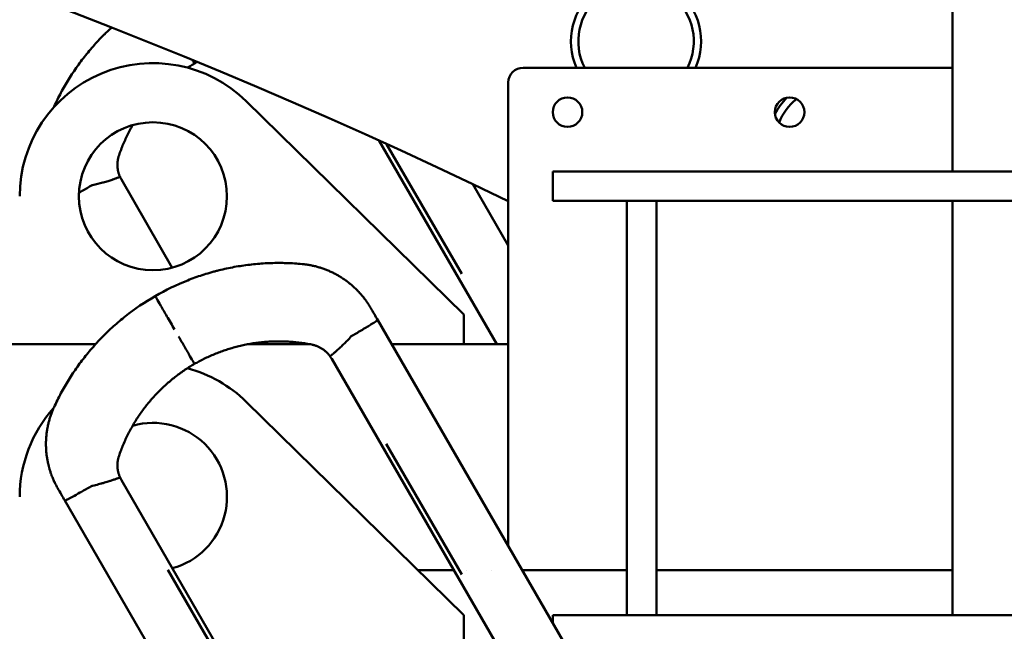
# Model space of a CAD drawing. Header units: millimetres. Extents: x -428974 to 63075, y -12164 to 49045.
# Tile 126 of 131: x 54213 to 54546, y 38307 to 38514. Entities that reach past the tile are written whole.
import ezdxf

# ---------------------------------------------------------------- set-up
doc = ezdxf.new("R2010")
doc.units = ezdxf.units.MM
doc.header["$LTSCALE"] = 75
doc.layers.add('Dimension (ISO)', color=7, linetype='Continuous', lineweight=25)
doc.layers.add('Visible (ISO)', color=7, linetype='Continuous', lineweight=50)
doc.styles.add('Note Text (ISO)', font='tahoma.ttf')
doc.dimstyles.new('Default (ISO)', dxfattribs={"dimscale": 75, "dimtxt": 2, "dimasz": 2.5, "dimexe": 3.175, "dimexo": 0, "dimgap": 0.762, "dimtad": 1, "dimrnd": 1e-08, "dimtxsty": 'Note Text (ISO)', "dimcen": 0.09, "dimdle": 10, "dimclrd": 256, "dimclre": 256, "dimclrt": 256, "dimazin": 2, "dimtfac": 1, "dimtmove": 0, "dimatfit": 3, "dimfxl": 1, "dimtolj": 1, "dimtzin": 0, "dimlwd": -1, "dimlwe": -1, "dimarcsym": 0})

# ---------------------------------------------------------------- blocks, each defined once
blk = doc.blocks.new('*D14')
at = {"layer": 'Defpoints', "color": 0, "transparency": 16777216}
for p in [(50802.79, 38122.33), (56303.7, 35383.53)]:
    blk.add_point(p, dxfattribs=at)
at = {"layer": 'Dimension (ISO)', "transparency": 16777216}
for p, q in [((50802.79, 38122.33), (44408.31, 41306.03)), ((56135.85, 35467.1), (50970.64, 38038.76))]:
    blk.add_line(p, q, dxfattribs=at)
for points in [[(50984.57, 38066.74), (50956.71, 38010.79), (50802.79, 38122.33)], [(56149.78, 35495.07), (56121.93, 35439.13), (56303.7, 35383.53)]]:
    blk.add_solid(points, dxfattribs=at)
at = {"layer": 'Dimension (ISO)', "transparency": 16777216, "insert": (44687.65, 41738.85), "char_height": 150, "attachment_point": 1, "rotation": 333.5321, "style": 'Note Text (ISO)'}
blk.add_mtext('\\A1;\\fTahoma|b0|i0;\\H149.0446;∅6145\\P\\fTahoma|b0|i0;\\H149.0446;Diameter difference between conical tower flanges is up to Ø2000mm ', dxfattribs=at)
blk = doc.blocks.new('*D15')
at = {"layer": 'Defpoints', "color": 0, "transparency": 16777216}
for p in [(51553.26, 37296.37), (55553.23, 36209.5)]:
    blk.add_point(p, dxfattribs=at)
at = {"layer": 'Dimension (ISO)', "transparency": 16777216}
for p, q in [((51553.26, 37296.37), (43616.06, 39453.06)), ((55372.29, 36258.66), (51734.2, 37247.2))]:
    blk.add_line(p, q, dxfattribs=at)
for points in [[(51742.4, 37277.36), (51726.01, 37217.05), (51553.26, 37296.37)], [(55380.49, 36288.82), (55364.1, 36228.5), (55553.23, 36209.5)]]:
    blk.add_solid(points, dxfattribs=at)
at = {"layer": 'Dimension (ISO)', "transparency": 16777216, "insert": (43805.45, 39932.13), "char_height": 150, "attachment_point": 1, "rotation": 344.7986, "style": 'Note Text (ISO)'}
blk.add_mtext('\\A1;\\fTahoma|b0|i0;\\H149.0446;∅4145\\P\\fTahoma|b0|i0;\\H149.0446;Diameter difference between conical tower flanges is up to Ø2000mm', dxfattribs=at)

msp = doc.modelspace()

# ---------------------------------------------------------------- linework, layer by layer
at = {"layer": 'Visible (ISO)'}
for p, q in [((54528.2472, 38462.3597), (54528.2472, 40093.0337)), ((54383.2472, 38497.3597), (54528.2472, 38497.3597)), ((54378.2472, 38335.6995), (54378.2472, 38492.3597)), ((54363.2472, 38413.9364), (54289.7677, 38486.0528)), ((54374.4019, 38403.9364), (54334.6902, 38472.7191)), ((54362.5139, 38427.6836), (54337.163, 38471.5933)), ((54393.2472, 38462.3597), (54393.2472, 38452.3597)), ((54423.2472, 38462.3597), (54393.2472, 38462.3597)), ((54423.2472, 38462.3597), (54683.2472, 38462.3597)), ((54237.5196, 38457.5741), (54237.281, 38457.4363)), ((54247.5949, 38459.5726), (54264.781, 38429.8054)), ((54378.2472, 38437.2762), (54366.2734, 38458.0153)), ((54418.2472, 38452.3597), (54393.2472, 38452.3597)), ((54418.2472, 38312.3597), (54418.2472, 38452.3597)), ((54428.2472, 38452.3597), (54418.2472, 38452.3597)), ((54423.2472, 38452.3597), (54683.2472, 38452.3597)), ((54428.2472, 38312.3597), (54428.2472, 38452.3597)), ((54528.2472, 38312.3597), (54528.2472, 38452.3597)), ((54363.2472, 38403.9364), (54363.2472, 38413.9364)), ((54334.1429, 38412.0903), (54398.343, 38300.8925)), ((54238.8593, 38403.9364), (52867.635, 38403.9364)), ((54311.2113, 38403.9364), (54290.3196, 38403.9364)), ((54325.616, 38406.8599), (54325.3774, 38406.7221)), ((54378.2472, 38403.9364), (54338.8506, 38403.9364)), ((54318.609, 38398.9959), (54375.2725, 38300.8518)), ((54363.2472, 38312.3597), (54289.7677, 38384.476)), ((54362.5139, 38326.1069), (54337.0167, 38370.2702)), ((54304.2584, 38259.8518), (54247.5949, 38357.9959)), ((54237.5196, 38355.9974), (54237.281, 38355.8596)), ((54292.6879, 38239.8925), (54228.4878, 38351.0903)), ((54263.2683, 38327.6914), (54263.2812, 38327.6689)), ((54263.2812, 38327.6689), (54288.7661, 38283.5286)), ((54359.8677, 38327.5337), (54347.7864, 38327.5337)), ((54364.0372, 38327.5337), (54364.0372, 38327.5337)), ((54372.5466, 38327.5337), (54372.5463, 38327.5337)), ((54418.2472, 38327.5337), (54382.9617, 38327.5337)), ((54528.2472, 38327.5337), (54428.2472, 38327.5337)), ((54528.2472, 38312.3597), (54528.2472, 38327.5337)), ((54363.2472, 38302.3597), (54363.2472, 38312.3597)), ((54393.2472, 38312.3597), (54393.2472, 38309.7187)), ((54393.2472, 38312.3597), (54713.2472, 38312.3597))]:
    msp.add_line(p, q, dxfattribs=at)
for centre, radius in [((54398.2472, 38482.3597), 5), ((54473.2472, 38482.3597), 5), ((54258.2472, 38453.9364), 25)]:
    msp.add_circle(centre, radius, dxfattribs=at)
for centre, radius, start, end in [((53553.2472, 36752.932), 1889, 64.1039982, 89.9089097), ((54421.3851, 38506.2799), 22, 336.079982, 203.920018), ((54421.3851, 38506.2799), 19.5, 332.777758, 207.222242), ((54258.2472, 38453.9364), 45, 45.536431, 180), ((54383.2472, 38492.3597), 5, 90, 180), ((54487.906, 38471.7412), 22, 135.085816, 153.076583), ((54487.906, 38471.7412), 19.5, 129.401892, 158.760507), ((54256.2551, 38464.5726), 10, 204.412733, 210.000171), ((54309.9487, 38393.9959), 10, 29.999829, 35.587267), ((54258.2472, 38352.3597), 45, 45.536431, 74.987753), ((54258.2472, 38352.3597), 45, 138.182399, 180), ((54258.2472, 38352.3597), 25, 285.150369, 105.886731), ((54256.2551, 38362.9959), 10, 204.412733, 210.000171), ((54258.2474, 38352.3597), 25.0002, 177.168816, 177.169425)]:
    msp.add_arc(centre, radius, start, end, dxfattribs=at)
for centre, major_axis, ratio, start_param, end_param in [((54264.6067, 38384.9843), (26.9268, -72.6651), 0.11564205, 3.12430599, 3.16128366), ((54377.9934, 38343.0079), (-52.7615, 63.613), 0.11198004, 6.2641073, 6.2999137), ((54264.6067, 38283.4076), (-26.9268, 72.6651), 0.11564205, 6.26589864, 6.30287631)]:
    msp.add_ellipse(centre, major_axis=major_axis, ratio=ratio, start_param=start_param, end_param=end_param, dxfattribs=at)
for points, knots in [([(54244.2983, 38510.9904), (54243.8661, 38510.5936), (54243.4366, 38510.1909), (54243.0099, 38509.7822), (54242.6615, 38509.4486), (54242.315, 38509.1109), (54241.9705, 38508.7693), (54241.6934, 38508.4946), (54241.4177, 38508.2173), (54241.1432, 38507.9374), (54240.5336, 38507.3156), (54239.9306, 38506.6812), (54239.3348, 38506.034), (54238.7448, 38505.3931), (54238.1618, 38504.7397), (54237.5865, 38504.074), (54237.0166, 38503.4145), (54236.4543, 38502.7429), (54235.9001, 38502.0593), (54235.3511, 38501.3819), (54234.81, 38500.6927), (54234.2775, 38499.9918), (54233.7498, 38499.2972), (54233.2305, 38498.5911), (54232.7202, 38497.8737), (54232.2144, 38497.1625), (54231.7175, 38496.4402), (54231.23, 38495.7069), (54230.7467, 38494.98), (54230.2727, 38494.2422), (54229.8084, 38493.4938), (54229.3482, 38492.7518), (54228.8975, 38491.9993), (54228.457, 38491.2366), (54228.0202, 38490.4802), (54227.5934, 38489.7138), (54227.1772, 38488.9375), (54226.7643, 38488.1676), (54226.3619, 38487.388), (54225.9703, 38486.5989), (54225.5818, 38485.8162), (54225.204, 38485.0242), (54224.8375, 38484.2232)], [0.164801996, 0.164801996, 0.164801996, 0.164801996, 0.211707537, 0.211707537, 0.211707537, 0.25, 0.25, 0.25, 0.280794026, 0.280794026, 0.280794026, 0.349198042, 0.349198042, 0.349198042, 0.416941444, 0.416941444, 0.416941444, 0.4840449, 0.4840449, 0.4840449, 0.550527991, 0.550527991, 0.550527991, 0.616409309, 0.616409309, 0.616409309, 0.681706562, 0.681706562, 0.681706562, 0.746436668, 0.746436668, 0.746436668, 0.810615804, 0.810615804, 0.810615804, 0.874259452, 0.874259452, 0.874259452, 0.937382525, 0.937382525, 0.937382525, 1, 1, 1, 1]), ([(54269.9033, 38497.4006), (54270.1964, 38497.5893), (54270.491, 38497.7753), (54271.2758, 38498.2605), (54271.7686, 38498.5551), (54272.2655, 38498.8419)], [0.9319344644, 0.9319344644, 0.9319344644, 0.9319344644, 0.9576326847, 0.9576326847, 1, 1, 1, 1]), ([(54271.5865, 38500.018), (54271.7076, 38499.8081), (54271.8136, 38499.6245), (54271.9037, 38499.4686), (54272.0262, 38499.2563), (54272.1183, 38499.0968), (54272.1789, 38498.9918), (54272.2081, 38498.9412), (54272.23, 38498.9034), (54272.2444, 38498.8784), (54272.2515, 38498.8661), (54272.2568, 38498.857), (54272.2603, 38498.8509), (54272.262, 38498.8479), (54272.2633, 38498.8457), (54272.2642, 38498.8442), (54272.2646, 38498.8434), (54272.2649, 38498.8429), (54272.2651, 38498.8425), (54272.2652, 38498.8423), (54272.2653, 38498.8422), (54272.2654, 38498.8421), (54272.2655, 38498.8419), (54272.2655, 38498.8419), (54272.2655, 38498.8419)], [-0.0342905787, -0.0342905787, -0.0342905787, -0.0342905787, -0.0249727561, -0.0249727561, -0.0249727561, -0.0122897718, -0.0122897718, -0.0122897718, -0.0061804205, -0.0061804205, -0.0061804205, -0.0031907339, -0.0031907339, -0.0031907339, -0.0017128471, -0.0017128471, -0.0017128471, -0.0009782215, -0.0009782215, -0.0009782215, -0.0006119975, -0.0006119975, -0.0006119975, -0.0000001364, -0.0000001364, -0.0000001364, -0.0000001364]), ([(54246.7849, 38467.7841), (54247.0008, 38468.421), (54247.228, 38469.0538), (54247.704, 38470.3094), (54248.2008, 38471.5534), (54249.01, 38473.3889), (54249.8806, 38475.1897), (54250.6861, 38476.7167), (54251.2063, 38477.6396), (54251.4038, 38477.9816)], [0.000000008, 0.000000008, 0.000000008, 0.000000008, 0.048709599, 0.048709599, 0.097316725, 0.145815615, 0.194214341, 0.242516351, 0.271237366, 0.271237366, 0.271237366, 0.271237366]), ([(54247.1492, 38460.4395), (54247.1456, 38460.4476), (54247.0773, 38460.5985), (54246.9518, 38460.8954), (54246.7895, 38461.3362), (54246.6482, 38461.7835), (54246.5281, 38462.2365), (54246.4295, 38462.694), (54246.3525, 38463.1551), (54246.2971, 38463.6187), (54246.2635, 38464.0841), (54246.2515, 38464.5508), (54246.2614, 38465.0183), (54246.2932, 38465.4857), (54246.347, 38465.952), (54246.4228, 38466.4163), (54246.5206, 38466.8774), (54246.6402, 38467.3342), (54246.7343, 38467.6349), (54246.7849, 38467.7841)], [0, 0, 0, 0, 0.00350086, 0.06548302, 0.1274563, 0.18941628, 0.25137328, 0.31331762, 0.37525004, 0.43716672, 0.49906551, 0.56105341, 0.62322543, 0.68557478, 0.74810255, 0.81080819, 0.8736922, 0.93675526, 1, 1, 1, 1]), ([(54247.1492, 38460.4395), (54247.1484, 38460.4414), (54247.1467, 38460.4431), (54247.1434, 38460.4443), (54247.1383, 38460.4462), (54247.1293, 38460.4468), (54247.1134, 38460.4449), (54247.1004, 38460.4434), (54247.0828, 38460.44), (54247.0585, 38460.4341), (54247.0463, 38460.4311), (54247.0324, 38460.4274), (54247.0166, 38460.423), (54247.0086, 38460.4208), (54247.0002, 38460.4184), (54246.9912, 38460.4157), (54246.9868, 38460.4144), (54246.9822, 38460.413), (54246.9774, 38460.4116), (54246.9726, 38460.4102), (54246.9674, 38460.4086), (54246.9627, 38460.4071), (54246.8873, 38460.3841), (54246.7977, 38460.3539), (54246.7076, 38460.3228), (54246.6625, 38460.3072), (54246.6172, 38460.2913), (54246.5731, 38460.2758), (54246.5511, 38460.268), (54246.5293, 38460.2604), (54246.508, 38460.2528), (54246.4973, 38460.249), (54246.4867, 38460.2453), (54246.4763, 38460.2416), (54246.4711, 38460.2398), (54246.4659, 38460.2379), (54246.4607, 38460.2361), (54246.4582, 38460.2352), (54246.4556, 38460.2343), (54246.453, 38460.2334), (54246.4518, 38460.2329), (54246.4505, 38460.2325), (54246.4492, 38460.232), (54246.4479, 38460.2315), (54246.4473, 38460.2313), (54246.4454, 38460.2306), (54246.2837, 38460.1733), (54246.0982, 38460.107), (54245.8936, 38460.0344), (54245.7913, 38459.9981), (54245.6843, 38459.9603), (54245.573, 38459.9211), (54245.4062, 38459.8623), (54245.2298, 38459.8006), (54245.0459, 38459.737), (54244.954, 38459.7052), (54244.8601, 38459.6729), (54244.7646, 38459.6403), (54244.7168, 38459.624), (54244.6687, 38459.6076), (54244.6201, 38459.5911), (54244.5958, 38459.5828), (54244.5714, 38459.5746), (54244.547, 38459.5663), (54244.5225, 38459.558), (54244.4993, 38459.5502), (54244.4732, 38459.5414), (54244.056, 38459.4008), (54243.593, 38459.2488), (54243.0899, 38459.0904), (54242.5868, 38458.932), (54242.0423, 38458.767), (54241.4679, 38458.6024), (54241.4197, 38458.5886), (54241.3713, 38458.5748), (54241.3227, 38458.561), (54240.2148, 38458.2465), (54239.0245, 38457.9428), (54237.8291, 38457.6924)], [0, 0, 0, 0, 0.02409248, 0.02409248, 0.02409248, 0.0625, 0.0625, 0.0625, 0.09375, 0.09375, 0.09375, 0.109375, 0.109375, 0.109375, 0.1171875, 0.1171875, 0.1171875, 0.12109375, 0.12109375, 0.12109375, 0.125, 0.125, 0.125, 0.1875, 0.1875, 0.1875, 0.21875, 0.21875, 0.21875, 0.234375, 0.234375, 0.234375, 0.2421875, 0.2421875, 0.2421875, 0.24609375, 0.24609375, 0.24609375, 0.24804687, 0.24804687, 0.24804687, 0.24902344, 0.24902344, 0.24902344, 0.25, 0.25, 0.25, 0.33333355, 0.33333355, 0.33333355, 0.375, 0.375, 0.375, 0.4375, 0.4375, 0.4375, 0.46875, 0.46875, 0.46875, 0.484375, 0.484375, 0.484375, 0.4921875, 0.4921875, 0.4921875, 0.5, 0.5, 0.5, 0.625, 0.625, 0.625, 0.75, 0.75, 0.75, 0.76049688, 0.76049688, 0.76049688, 1, 1, 1, 1]), ([(54237.281, 38457.4363), (54236.7363, 38457.1218), (54236.179, 38456.8027), (54235.6201, 38456.4853), (54235.3406, 38456.3266), (54235.0607, 38456.1684), (54234.782, 38456.0114), (54234.6426, 38455.933), (54234.5036, 38455.8549), (54234.365, 38455.7772), (54234.2957, 38455.7384), (54234.2266, 38455.6996), (54234.1576, 38455.6611), (54234.1231, 38455.6418), (54234.0886, 38455.6225), (54234.0542, 38455.6033), (54234.037, 38455.5937), (54234.0198, 38455.5841), (54234.0026, 38455.5745), (54233.994, 38455.5697), (54233.9854, 38455.5649), (54233.9768, 38455.5601), (54233.9683, 38455.5553), (54233.9582, 38455.5497), (54233.9511, 38455.5457), (54233.7308, 38455.4228), (54233.5057, 38455.2976), (54233.2776, 38455.1713)], [0, 0, 0, 0, 0.125, 0.125, 0.125, 0.1875, 0.1875, 0.1875, 0.21875, 0.21875, 0.21875, 0.234375, 0.234375, 0.234375, 0.2421875, 0.2421875, 0.2421875, 0.24609375, 0.24609375, 0.24609375, 0.248046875, 0.248046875, 0.248046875, 0.25, 0.25, 0.25, 0.310263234, 0.310263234, 0.310263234, 0.310263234]), ([(54308.6396, 38431.0297), (54307.7627, 38431.1127), (54306.8879, 38431.1816), (54306.0158, 38431.2365), (54305.1367, 38431.2919), (54304.2603, 38431.3332), (54303.3871, 38431.3606), (54302.5067, 38431.3883), (54301.6295, 38431.4019), (54300.7561, 38431.4018), (54299.8753, 38431.4017), (54298.9983, 38431.3876), (54298.1255, 38431.36), (54297.2453, 38431.3322), (54296.3694, 38431.2905), (54295.4982, 38431.2355), (54294.6193, 38431.1799), (54293.7454, 38431.1107), (54292.8766, 38431.0283), (54292.0001, 38430.9451), (54291.129, 38430.8484), (54290.2636, 38430.7387), (54289.3904, 38430.628), (54288.523, 38430.504), (54287.6618, 38430.3672), (54286.7926, 38430.2291), (54285.9299, 38430.0779), (54285.0738, 38429.9141), (54284.2096, 38429.7488), (54283.3523, 38429.5706), (54282.5023, 38429.38), (54281.6439, 38429.1876), (54280.7929, 38428.9826), (54279.9497, 38428.7656), (54279.5699, 38428.6678), (54279.1916, 38428.5676), (54278.8149, 38428.4649), (54278.347, 38428.3375), (54277.8816, 38428.2063), (54277.4187, 38428.0715), (54276.5746, 38427.8256), (54275.7388, 38427.5678), (54274.9117, 38427.2985), (54274.076, 38427.0263), (54273.2491, 38426.7425), (54272.4313, 38426.4475), (54271.6035, 38426.1488), (54270.785, 38425.8387), (54269.9761, 38425.5179)], [0, 0, 0, 0, 0.06261246, 0.06261246, 0.06261246, 0.12573108, 0.12573108, 0.12573108, 0.18937084, 0.18937084, 0.18937084, 0.25354671, 0.25354671, 0.25354671, 0.3182742, 0.3182742, 0.3182742, 0.38356952, 0.38356952, 0.38356952, 0.44944963, 0.44944963, 0.44944963, 0.51593228, 0.51593228, 0.51593228, 0.58303611, 0.58303611, 0.58303611, 0.65078075, 0.65078075, 0.65078075, 0.71918692, 0.71918692, 0.71918692, 0.75, 0.75, 0.75, 0.78827654, 0.78827654, 0.78827654, 0.8580729, 0.8580729, 0.8580729, 0.9286006, 0.9286006, 0.9286006, 1, 1, 1, 1]), ([(54331.7913, 38416.1634), (54331.5649, 38416.5555), (54331.3395, 38416.9255), (54331.1176, 38417.2741), (54330.8831, 38417.6424), (54330.6525, 38417.987), (54330.4282, 38418.309), (54330.4176, 38418.3242), (54330.407, 38418.3395), (54330.3963, 38418.3547), (54330.1302, 38418.7352), (54329.8733, 38419.084), (54329.629, 38419.4029), (54329.3388, 38419.782), (54329.0665, 38420.1189), (54328.8171, 38420.4169), (54328.49, 38420.8078), (54328.2023, 38421.1318), (54327.962, 38421.3949), (54327.8523, 38421.515), (54327.7523, 38421.6225), (54327.6628, 38421.7177), (54327.6371, 38421.7451), (54327.6122, 38421.7714), (54327.5882, 38421.7967), (54327.5762, 38421.8094), (54327.5644, 38421.8218), (54327.5529, 38421.834), (54327.5471, 38421.84), (54327.5413, 38421.8461), (54327.5357, 38421.852), (54327.5307, 38421.8572), (54327.5258, 38421.8624), (54327.5209, 38421.8675), (54327.5157, 38421.873), (54327.4972, 38421.8923), (54327.4837, 38421.9064), (54327.3446, 38422.0518), (54327.2051, 38422.1946), (54327.0654, 38422.3348), (54326.754, 38422.6475), (54326.4415, 38422.9474), (54326.129, 38423.2351), (54325.8039, 38423.5344), (54325.4787, 38423.8205), (54325.1545, 38424.0939), (54324.8161, 38424.3795), (54324.4788, 38424.6512), (54324.1438, 38424.9098), (54323.7925, 38425.181), (54323.4437, 38425.4379), (54323.0986, 38425.6812), (54322.9603, 38425.7787), (54322.8226, 38425.8741), (54322.6855, 38425.9673), (54322.5739, 38426.0433), (54322.4626, 38426.1179), (54322.3519, 38426.1911), (54322.2965, 38426.2277), (54322.2412, 38426.2639), (54322.1861, 38426.2998), (54322.1585, 38426.3178), (54322.131, 38426.3357), (54322.1035, 38426.3534), (54322.0829, 38426.3668), (54322.0623, 38426.3801), (54322.0417, 38426.3933), (54322.0348, 38426.3977), (54322.0296, 38426.4011), (54322.0211, 38426.4066), (54321.9763, 38426.4353), (54321.9314, 38426.464), (54321.8865, 38426.4925), (54321.5641, 38426.6971), (54321.2395, 38426.8945), (54320.9131, 38427.0846), (54320.5366, 38427.304), (54320.1576, 38427.5138), (54319.7768, 38427.7141), (54319.391, 38427.9171), (54319.0033, 38428.1103), (54318.6143, 38428.2939), (54318.22, 38428.48), (54317.8243, 38428.6562), (54317.4277, 38428.8227), (54317.0256, 38428.9916), (54316.6227, 38429.1506), (54316.2193, 38429.2998), (54315.8102, 38429.4511), (54315.4007, 38429.5925), (54314.9914, 38429.724), (54314.5759, 38429.8576), (54314.1607, 38429.9811), (54313.7461, 38430.0948), (54313.3252, 38430.2102), (54312.9049, 38430.3156), (54312.486, 38430.4112), (54312.0603, 38430.5084), (54311.6358, 38430.5955), (54311.2132, 38430.6729), (54310.7836, 38430.7515), (54310.3558, 38430.8202), (54309.9303, 38430.8791), (54309.4975, 38430.9392), (54309.0671, 38430.9892), (54308.6396, 38431.0297)], [0, 0, 0, 0, 0.03039558, 0.03039558, 0.03039558, 0.0625, 0.0625, 0.0625, 0.06402389, 0.06402389, 0.06402389, 0.10222284, 0.10222284, 0.10222284, 0.14762626, 0.14762626, 0.14762626, 0.20717517, 0.20717517, 0.20717517, 0.234375, 0.234375, 0.234375, 0.2421875, 0.2421875, 0.2421875, 0.24609375, 0.24609375, 0.24609375, 0.24804687, 0.24804687, 0.24804687, 0.24975586, 0.24975586, 0.24975586, 0.25158413, 0.25158413, 0.25158413, 0.27042109, 0.27042109, 0.27042109, 0.31241634, 0.31241634, 0.31241634, 0.3561094, 0.3561094, 0.3561094, 0.40173163, 0.40173163, 0.40173163, 0.44957219, 0.44957219, 0.44957219, 0.46875, 0.46875, 0.46875, 0.484375, 0.484375, 0.484375, 0.4921875, 0.4921875, 0.4921875, 0.49609375, 0.49609375, 0.49609375, 0.49902344, 0.49902344, 0.49902344, 0.5, 0.5, 0.5, 0.50517349, 0.50517349, 0.50517349, 0.542329, 0.542329, 0.542329, 0.58519869, 0.58519869, 0.58519869, 0.62863301, 0.62863301, 0.62863301, 0.67265748, 0.67265748, 0.67265748, 0.71729978, 0.71729978, 0.71729978, 0.76258985, 0.76258985, 0.76258985, 0.80856018, 0.80856018, 0.80856018, 0.85524608, 0.85524608, 0.85524608, 0.90268602, 0.90268602, 0.90268602, 0.9509219, 0.9509219, 0.9509219, 1, 1, 1, 1]), ([(54259.0155, 38420.2149), (54259.0155, 38420.2149), (54259.0153, 38420.2153), (54259.0173, 38420.2118), (54259.0185, 38420.2097), (54259.0203, 38420.2065), (54259.0227, 38420.2023), (54259.0277, 38420.1938), (54259.0351, 38420.1809), (54259.0451, 38420.1636), (54259.0655, 38420.1283), (54259.0964, 38420.0747), (54259.1378, 38420.003), (54259.2243, 38419.8532), (54259.3559, 38419.6252), (54259.5307, 38419.3224), (54259.8566, 38418.758), (54260.3276, 38417.9422), (54260.9181, 38416.9194), (54261.5087, 38415.8965), (54262.2076, 38414.6859), (54262.9767, 38413.3539), (54263.3894, 38412.6389), (54263.8192, 38411.8946), (54264.2591, 38411.1326), (54264.6729, 38410.416), (54265.0935, 38409.6874), (54265.5152, 38408.957)], [0.000000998, 0.000000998, 0.000000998, 0.000000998, 0.003096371, 0.003096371, 0.003096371, 0.004963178, 0.004963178, 0.004963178, 0.008748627, 0.008748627, 0.008748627, 0.016518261, 0.016518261, 0.016518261, 0.032762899, 0.032762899, 0.032762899, 0.063042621, 0.063042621, 0.063042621, 0.0933262, 0.0933262, 0.0933262, 0.109580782, 0.109580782, 0.109580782, 0.124868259, 0.124868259, 0.124868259, 0.124868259]), ([(54334.1429, 38412.0903), (54333.7254, 38412.8135), (54333.3495, 38413.4645), (54333.0154, 38414.0433), (54332.5133, 38414.9129), (54332.1053, 38415.6196), (54331.7913, 38416.1634)], [0, 0, 0, 0, 0.39959309, 0.39959309, 0.39959309, 1, 1, 1, 1]), ([(54248.9426, 38413.3742), (54248.2603, 38412.8341), (54247.5825, 38412.2803), (54246.9099, 38411.7127), (54246.2456, 38411.152), (54245.5863, 38410.5778), (54244.9328, 38409.9901), (54244.286, 38409.4085), (54243.6448, 38408.8136), (54243.0099, 38408.2055), (54242.6615, 38407.8719), (54242.315, 38407.5342), (54241.9705, 38407.1926), (54241.6934, 38406.9179), (54241.4177, 38406.6406), (54241.1432, 38406.3607), (54240.5336, 38405.7389), (54239.9306, 38405.1045), (54239.3348, 38404.4573), (54238.7448, 38403.8164), (54238.1618, 38403.163), (54237.5865, 38402.4973), (54237.0166, 38401.8378), (54236.4543, 38401.1662), (54235.9001, 38400.4826), (54235.3511, 38399.8052), (54234.81, 38399.116), (54234.2775, 38398.4151), (54233.7498, 38397.7205), (54233.2305, 38397.0144), (54232.7202, 38396.2969), (54232.2144, 38395.5858), (54231.7175, 38394.8635), (54231.23, 38394.1302), (54230.7467, 38393.4033), (54230.2727, 38392.6655), (54229.8084, 38391.9171), (54229.3482, 38391.1751), (54228.8975, 38390.4226), (54228.457, 38389.6599), (54228.0202, 38388.9035), (54227.5934, 38388.1371), (54227.1772, 38387.3608), (54226.7643, 38386.5909), (54226.3619, 38385.8113), (54225.9703, 38385.0222), (54225.5818, 38384.2395), (54225.204, 38383.4475), (54224.8375, 38382.6465)], [0, 0, 0, 0, 0.07139293, 0.07139293, 0.07139293, 0.141915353, 0.141915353, 0.141915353, 0.211707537, 0.211707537, 0.211707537, 0.249999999, 0.249999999, 0.249999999, 0.280794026, 0.280794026, 0.280794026, 0.349198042, 0.349198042, 0.349198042, 0.416941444, 0.416941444, 0.416941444, 0.4840449, 0.4840449, 0.4840449, 0.550527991, 0.550527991, 0.550527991, 0.616409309, 0.616409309, 0.616409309, 0.681706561, 0.681706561, 0.681706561, 0.746436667, 0.746436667, 0.746436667, 0.810615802, 0.810615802, 0.810615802, 0.874259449, 0.874259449, 0.874259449, 0.937382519, 0.937382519, 0.937382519, 0.999999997, 0.999999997, 0.999999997, 0.999999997]), ([(54334.1429, 38412.0903), (54334.1478, 38412.0818), (54334.1083, 38412.0458), (54334.0098, 38411.9739), (54333.9359, 38411.9199), (54333.8287, 38411.8457), (54333.6827, 38411.748), (54333.6583, 38411.7318), (54333.6329, 38411.7148), (54333.6064, 38411.6972), (54333.5932, 38411.6884), (54333.5796, 38411.6795), (54333.5658, 38411.6703), (54333.5589, 38411.6658), (54333.5519, 38411.6611), (54333.5449, 38411.6565), (54333.5379, 38411.6518), (54333.5301, 38411.6467), (54333.5236, 38411.6424), (54333.1572, 38411.401), (54332.6322, 38411.0678), (54331.9795, 38410.6608), (54331.8863, 38410.6027), (54331.7918, 38410.5438), (54331.6922, 38410.482), (54330.7959, 38409.9252), (54329.7011, 38409.2633), (54328.524, 38408.5634), (54328.3932, 38408.4856), (54328.2538, 38408.4029), (54328.1166, 38408.3217), (54327.8422, 38408.1592), (54327.5652, 38407.9959), (54327.287, 38407.8326), (54326.7307, 38407.5061), (54326.17, 38407.1797), (54325.616, 38406.8599)], [0, 0, 0, 0, 0.125, 0.125, 0.125, 0.21875, 0.21875, 0.21875, 0.234375, 0.234375, 0.234375, 0.2421875, 0.2421875, 0.2421875, 0.24609375, 0.24609375, 0.24609375, 0.25, 0.25, 0.25, 0.46875, 0.46875, 0.46875, 0.5, 0.5, 0.5, 0.78125, 0.78125, 0.78125, 0.8125, 0.8125, 0.8125, 0.875, 0.875, 0.875, 1, 1, 1, 1]), ([(54266.8923, 38406.5718), (54266.8984, 38406.5613), (54266.9044, 38406.5508), (54266.9105, 38406.5403), (54267.5983, 38405.349), (54268.2681, 38404.1888), (54268.8903, 38403.1112), (54269.5847, 38401.9084), (54270.2074, 38400.8298), (54270.7242, 38399.9348), (54271.2397, 38399.0419), (54271.6401, 38398.3484), (54271.9035, 38397.8921), (54272.0261, 38397.6798), (54272.1183, 38397.5202), (54272.1789, 38397.4152), (54272.2081, 38397.3646), (54272.23, 38397.3267), (54272.2444, 38397.3017), (54272.2515, 38397.2894), (54272.2568, 38397.2803), (54272.2603, 38397.2742), (54272.262, 38397.2712), (54272.2633, 38397.2689), (54272.2642, 38397.2674), (54272.2646, 38397.2667), (54272.2649, 38397.2661), (54272.2651, 38397.2658), (54272.2652, 38397.2656), (54272.2653, 38397.2655), (54272.2654, 38397.2654), (54272.2654, 38397.2653), (54272.2654, 38397.2653), (54272.2654, 38397.2653), (54272.2655, 38397.2652), (54272.2655, 38397.2652), (54272.2655, 38397.2652)], [-0.00365737, -0.00365737, -0.00365737, -0.00365737, -0.00000001, -0.00000001, -0.00000001, 0.41509559, 0.41509559, 0.41509559, 0.8784109, 0.8784109, 0.8784109, 1.34059471, 1.34059471, 1.34059471, 1.55566054, 1.55566054, 1.55566054, 1.65925652, 1.65925652, 1.65925652, 1.7099523, 1.7099523, 1.7099523, 1.7350126, 1.7350126, 1.7350126, 1.74746953, 1.74746953, 1.74746953, 1.75367952, 1.75367952, 1.75367952, 1.75677988, 1.75677988, 1.75677988, 1.76197791, 1.76197791, 1.76197791, 1.76197791]), ([(54272.2655, 38397.2652), (54272.7623, 38397.5521), (54273.2638, 38397.8316), (54274.3332, 38398.4067), (54275.4719, 38398.9945), (54277.2116, 38399.8195), (54278.9822, 38400.587), (54280.7821, 38401.2957), (54282.6094, 38401.9445), (54284.4621, 38402.532), (54286.3383, 38403.0572), (54288.2361, 38403.5191), (54290.1535, 38403.9167), (54292.0883, 38404.2489), (54294.0385, 38404.5149), (54296.0018, 38404.7138), (54297.976, 38404.845), (54299.9589, 38404.9076), (54301.9481, 38404.9011), (54303.9413, 38404.8249), (54305.9362, 38404.6785), (54307.9303, 38404.4616), (54309.2561, 38404.2698), (54310.5814, 38404.0542), (54311.2431, 38403.9345), (54311.9026, 38403.8031)], [0, 0, 0, 0, 0.042367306, 0.042367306, 0.089576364, 0.136842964, 0.184170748, 0.231560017, 0.279012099, 0.326528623, 0.374111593, 0.421763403, 0.469486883, 0.517285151, 0.56516074, 0.613115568, 0.661152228, 0.709273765, 0.757483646, 0.805785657, 0.854184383, 0.902683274, 0.9512904, 0.9512904, 0.999999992, 0.999999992, 0.999999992, 0.999999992]), ([(54311.9026, 38403.8031), (54312.0572, 38403.7724), (54312.3646, 38403.7035), (54312.82, 38403.5787), (54313.2682, 38403.4328), (54313.7081, 38403.2663), (54314.1389, 38403.0797), (54314.5596, 38402.8735), (54314.9694, 38402.6484), (54315.3676, 38402.4047), (54315.7538, 38402.1429), (54316.1277, 38401.8631), (54316.4885, 38401.5659), (54316.8354, 38401.2517), (54317.1676, 38400.9213), (54317.4844, 38400.5752), (54317.7849, 38400.2142), (54317.9793, 38399.9571), (54318.0759, 38399.8225), (54318.081, 38399.8153)], [0, 0, 0, 0, 0.06324474, 0.1263078, 0.18919181, 0.25189745, 0.31442522, 0.37677457, 0.43894659, 0.50093449, 0.56283328, 0.62474996, 0.68668238, 0.74862672, 0.81058372, 0.8725437, 0.93451698, 0.99649914, 1, 1, 1, 1]), ([(54325.1201, 38406.5132), (54324.6951, 38406.0383), (54324.2583, 38405.5718), (54323.8201, 38405.1202), (54323.4187, 38404.7065), (54323.0169, 38404.3062), (54322.6212, 38403.922), (54322.585, 38403.8868), (54322.5488, 38403.8518), (54322.5127, 38403.8169), (54322.082, 38403.4009), (54321.6678, 38403.0128), (54321.2791, 38402.6562), (54321.0848, 38402.478), (54320.8968, 38402.3076), (54320.7161, 38402.1454), (54320.6257, 38402.0643), (54320.5372, 38401.9853), (54320.4506, 38401.9083), (54320.4073, 38401.8698), (54320.3645, 38401.8319), (54320.3222, 38401.7945), (54320.3011, 38401.7757), (54320.28, 38401.7572), (54320.2591, 38401.7387), (54320.2382, 38401.7202), (54320.2163, 38401.7009), (54320.1968, 38401.6837), (54319.8843, 38401.4085), (54319.5868, 38401.1514), (54319.3181, 38400.9211), (54319.2285, 38400.8443), (54319.1421, 38400.7705), (54319.0595, 38400.7001), (54319.0183, 38400.6649), (54318.978, 38400.6306), (54318.9387, 38400.5971), (54318.8797, 38400.5468), (54318.8229, 38400.4986), (54318.7687, 38400.4524), (54318.7416, 38400.4293), (54318.7151, 38400.4068), (54318.6893, 38400.3848), (54318.6764, 38400.3738), (54318.6636, 38400.3629), (54318.6511, 38400.3522), (54318.6448, 38400.3468), (54318.6385, 38400.3415), (54318.6323, 38400.3362), (54318.6277, 38400.3322), (54318.623, 38400.3283), (54318.6184, 38400.3243), (54318.6169, 38400.323), (54318.6149, 38400.3213), (54318.6138, 38400.3204), (54318.5482, 38400.2644), (54318.475, 38400.2019), (54318.403, 38400.1394), (54318.367, 38400.1082), (54318.3313, 38400.0769), (54318.2973, 38400.0468), (54318.2803, 38400.0317), (54318.2638, 38400.0169), (54318.2479, 38400.0025), (54318.24, 38399.9953), (54318.2322, 38399.9882), (54318.2246, 38399.9812), (54318.2208, 38399.9777), (54318.217, 38399.9743), (54318.2133, 38399.9708), (54318.2096, 38399.9674), (54318.2062, 38399.9642), (54318.2023, 38399.9606), (54318.1407, 38399.9032), (54318.11, 38399.8699), (54318.0943, 38399.849), (54318.0846, 38399.8362), (54318.0808, 38399.8281), (54318.0798, 38399.8227), (54318.0792, 38399.8193), (54318.0798, 38399.817), (54318.081, 38399.8153)], [0, 0, 0, 0, 0.125, 0.125, 0.125, 0.23952068, 0.23952068, 0.23952068, 0.25, 0.25, 0.25, 0.375, 0.375, 0.375, 0.4375, 0.4375, 0.4375, 0.46875, 0.46875, 0.46875, 0.484375, 0.484375, 0.484375, 0.4921875, 0.4921875, 0.4921875, 0.5, 0.5, 0.5, 0.625, 0.625, 0.625, 0.66668703, 0.66668703, 0.66668703, 0.6875, 0.6875, 0.6875, 0.71875, 0.71875, 0.71875, 0.734375, 0.734375, 0.734375, 0.7421875, 0.7421875, 0.7421875, 0.74609375, 0.74609375, 0.74609375, 0.74902344, 0.74902344, 0.74902344, 0.75, 0.75, 0.75, 0.8125, 0.8125, 0.8125, 0.84375, 0.84375, 0.84375, 0.859375, 0.859375, 0.859375, 0.8671875, 0.8671875, 0.8671875, 0.87109375, 0.87109375, 0.87109375, 0.875, 0.875, 0.875, 0.9375, 0.9375, 0.9375, 0.97590736, 0.97590736, 0.97590736, 1, 1, 1, 1]), ([(54246.7849, 38366.2074), (54247.0008, 38366.8442), (54247.228, 38367.4771), (54247.704, 38368.7327), (54248.2008, 38369.9767), (54249.01, 38371.8122), (54249.8806, 38373.613), (54250.8113, 38375.3772), (54251.8002, 38377.1032), (54252.8459, 38378.7891), (54253.9466, 38380.4332), (54255.1006, 38382.034), (54256.306, 38383.5899), (54257.5611, 38385.0994), (54258.8641, 38386.5612), (54260.213, 38387.9738), (54261.606, 38389.336), (54263.0412, 38390.6468), (54264.5166, 38391.9048), (54266.0303, 38393.1092), (54267.5803, 38394.2589), (54269.1646, 38395.353), (54270.243, 38396.0452), (54271.2758, 38396.6838), (54271.7686, 38396.9783), (54272.2655, 38397.2652)], [0.000000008, 0.000000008, 0.000000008, 0.000000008, 0.048709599, 0.048709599, 0.097316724, 0.145815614, 0.194214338, 0.242516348, 0.290726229, 0.338847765, 0.386884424, 0.43483925, 0.482714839, 0.530513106, 0.578236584, 0.625888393, 0.673471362, 0.720987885, 0.768439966, 0.815829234, 0.863157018, 0.910423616, 0.957632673, 0.957632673, 1, 1, 1, 1]), ([(54224.8375, 38382.6465), (54224.6588, 38382.2561), (54224.487, 38381.8583), (54224.3225, 38381.4534), (54224.1609, 38381.0555), (54224.0064, 38380.6507), (54223.8597, 38380.2393), (54223.7154, 38379.8346), (54223.5786, 38379.4235), (54223.4499, 38379.0062), (54223.3232, 38378.5956), (54223.2044, 38378.179), (54223.0939, 38377.7567), (54222.9851, 38377.3408), (54222.8844, 38376.9195), (54222.7923, 38376.4929), (54222.7671, 38376.3761), (54222.7425, 38376.2589), (54222.7186, 38376.1413), (54222.6565, 38375.8358), (54222.5988, 38375.5278), (54222.5458, 38375.2173), (54222.4733, 38374.7934), (54222.4095, 38374.365), (54222.3547, 38373.9323), (54222.3007, 38373.5056), (54222.2554, 38373.0748), (54222.2194, 38372.6403), (54222.1839, 38372.2115), (54222.1574, 38371.7792), (54222.1402, 38371.3436), (54222.1313, 38371.116), (54222.1249, 38370.8875), (54222.1211, 38370.6581), (54222.1177, 38370.4543), (54222.1164, 38370.2499), (54222.1172, 38370.0448), (54222.1177, 38369.9322), (54222.1188, 38369.8194), (54222.1205, 38369.7064), (54222.1229, 38369.547), (54222.1266, 38369.3873), (54222.1316, 38369.2273), (54222.1341, 38369.1473), (54222.1369, 38369.0672), (54222.1401, 38368.987), (54222.1417, 38368.9469), (54222.1433, 38368.9068), (54222.145, 38368.8667), (54222.1463, 38368.8366), (54222.1477, 38368.8065), (54222.1491, 38368.7764), (54222.1496, 38368.7663), (54222.1501, 38368.7544), (54222.1505, 38368.7462), (54222.1704, 38368.3257), (54222.1997, 38367.8936), (54222.2399, 38367.4504), (54222.2781, 38367.0299), (54222.3261, 38366.5994), (54222.3854, 38366.1596), (54222.4419, 38365.7401), (54222.5085, 38365.3122), (54222.5866, 38364.8763), (54222.6613, 38364.4589), (54222.7465, 38364.0342), (54222.8431, 38363.6029), (54222.9121, 38363.2953), (54222.9868, 38362.9844), (54223.0678, 38362.6703), (54223.096, 38362.5612), (54223.1249, 38362.4517), (54223.1545, 38362.3418), (54223.1677, 38362.2932), (54223.181, 38362.2445), (54223.1944, 38362.1957), (54223.2163, 38362.1162), (54223.2386, 38362.0366), (54223.2613, 38361.9567), (54223.2727, 38361.9168), (54223.2841, 38361.8768), (54223.2957, 38361.8368), (54223.3015, 38361.8168), (54223.3073, 38361.7968), (54223.3131, 38361.7768), (54223.3182, 38361.7592), (54223.3233, 38361.7417), (54223.3285, 38361.7242), (54223.3325, 38361.7104), (54223.333, 38361.7089), (54223.3345, 38361.7035), (54223.3837, 38361.5364), (54223.4448, 38361.3334), (54223.5203, 38361.0954), (54223.628, 38360.7557), (54223.7647, 38360.3446), (54223.9397, 38359.8659), (54224.073, 38359.5009), (54224.2287, 38359.0967), (54224.4119, 38358.6558), (54224.5659, 38358.2848), (54224.7395, 38357.8879), (54224.936, 38357.4671), (54224.9439, 38357.4503), (54224.9517, 38357.4335), (54224.9597, 38357.4167), (54225.1264, 38357.0614), (54225.3095, 38356.6894), (54225.5112, 38356.3023), (54225.7022, 38355.9357), (54225.9098, 38355.5555), (54226.1362, 38355.1634)], [0, 0, 0, 0, 0.04907835, 0.04907835, 0.04907835, 0.09731442, 0.09731442, 0.09731442, 0.1447545, 0.1447545, 0.1447545, 0.19144047, 0.19144047, 0.19144047, 0.23741083, 0.23741083, 0.23741083, 0.25, 0.25, 0.25, 0.28270087, 0.28270087, 0.28270087, 0.32734311, 0.32734311, 0.32734311, 0.37136749, 0.37136749, 0.37136749, 0.41480167, 0.41480167, 0.41480167, 0.4375, 0.4375, 0.4375, 0.45767119, 0.45767119, 0.45767119, 0.46875, 0.46875, 0.46875, 0.484375, 0.484375, 0.484375, 0.4921875, 0.4921875, 0.4921875, 0.49609375, 0.49609375, 0.49609375, 0.49902344, 0.49902344, 0.49902344, 0.5, 0.5, 0.5, 0.55042896, 0.55042896, 0.55042896, 0.59826998, 0.59826998, 0.59826998, 0.64389218, 0.64389218, 0.64389218, 0.68758482, 0.68758482, 0.68758482, 0.71875, 0.71875, 0.71875, 0.72957935, 0.72957935, 0.72957935, 0.734375, 0.734375, 0.734375, 0.7421875, 0.7421875, 0.7421875, 0.74609375, 0.74609375, 0.74609375, 0.74804688, 0.74804688, 0.74804688, 0.74975586, 0.74975586, 0.74975586, 0.75110179, 0.75110179, 0.75110179, 0.79282575, 0.79282575, 0.79282575, 0.85237484, 0.85237484, 0.85237484, 0.89777805, 0.89777805, 0.89777805, 0.93597671, 0.93597671, 0.93597671, 0.9375, 0.9375, 0.9375, 0.96960472, 0.96960472, 0.96960472, 1, 1, 1, 1]), ([(54247.1492, 38358.8628), (54247.1456, 38358.8709), (54247.0773, 38359.0218), (54246.9518, 38359.3187), (54246.7895, 38359.7595), (54246.6482, 38360.2068), (54246.5281, 38360.6598), (54246.4295, 38361.1173), (54246.3525, 38361.5784), (54246.2971, 38362.042), (54246.2635, 38362.5074), (54246.2515, 38362.9741), (54246.2614, 38363.4415), (54246.2932, 38363.909), (54246.347, 38364.3753), (54246.4228, 38364.8396), (54246.5206, 38365.3007), (54246.6402, 38365.7575), (54246.7343, 38366.0582), (54246.7849, 38366.2074)], [0, 0, 0, 0, 0.00350086, 0.06548302, 0.1274563, 0.18941628, 0.25137328, 0.31331762, 0.37525004, 0.43716672, 0.49906551, 0.56105341, 0.62322543, 0.68557478, 0.74810255, 0.81080819, 0.8736922, 0.93675526, 1, 1, 1, 1]), ([(54237.8291, 38356.1157), (54238.557, 38356.2682), (54239.2411, 38356.4312), (54239.8535, 38356.5876), (54240.1597, 38356.6658), (54240.4483, 38356.7424), (54240.7176, 38356.8158), (54240.8523, 38356.8526), (54240.9823, 38356.8885), (54241.1073, 38356.9235), (54241.1699, 38356.9411), (54241.2312, 38356.9583), (54241.2913, 38356.9754), (54241.3213, 38356.9839), (54241.3511, 38356.9923), (54241.3805, 38357.0007), (54241.3952, 38357.0049), (54241.4099, 38357.0091), (54241.4244, 38357.0133), (54241.4317, 38357.0153), (54241.439, 38357.0174), (54241.4462, 38357.0195), (54241.4498, 38357.0205), (54241.4535, 38357.0216), (54241.4571, 38357.0226), (54241.4607, 38357.0236), (54241.4632, 38357.0243), (54241.4679, 38357.0257), (54242.0731, 38357.1991), (54242.6329, 38357.3693), (54243.1358, 38357.528), (54243.3872, 38357.6073), (54243.6246, 38357.6838), (54243.8476, 38357.7568), (54243.9591, 38357.7933), (54244.0669, 38357.8289), (54244.1712, 38357.8636), (54244.2233, 38357.8809), (54244.2746, 38357.898), (54244.3249, 38357.9149), (54244.3501, 38357.9233), (54244.375, 38357.9317), (54244.3997, 38357.94), (54244.4245, 38357.9483), (54244.4482, 38357.9563), (54244.4732, 38357.9647), (54244.8736, 38358.0996), (54245.2495, 38358.2298), (54245.5835, 38358.3475), (54245.7505, 38358.4063), (54245.907, 38358.462), (54246.0512, 38358.5134), (54246.1233, 38358.5392), (54246.1924, 38358.5638), (54246.2581, 38358.5873), (54246.291, 38358.599), (54246.3231, 38358.6104), (54246.3543, 38358.6216), (54246.3699, 38358.6271), (54246.3853, 38358.6326), (54246.4005, 38358.638), (54246.4081, 38358.6407), (54246.4156, 38358.6434), (54246.4231, 38358.646), (54246.4268, 38358.6474), (54246.4306, 38358.6487), (54246.4343, 38358.65), (54246.4361, 38358.6507), (54246.438, 38358.6513), (54246.4398, 38358.652), (54246.4417, 38358.6526), (54246.4441, 38358.6535), (54246.4454, 38358.6539), (54246.5258, 38358.6824), (54246.617, 38358.7146), (54246.7076, 38358.7459), (54246.7529, 38358.7615), (54246.7979, 38358.7769), (54246.841, 38358.7913), (54246.8626, 38358.7984), (54246.8836, 38358.8054), (54246.904, 38358.8119), (54246.9142, 38358.8152), (54246.9242, 38358.8184), (54246.934, 38358.8215), (54246.9389, 38358.823), (54246.9437, 38358.8246), (54246.9485, 38358.8261), (54246.9533, 38358.8275), (54246.9576, 38358.8289), (54246.9627, 38358.8304), (54247.044, 38358.8553), (54247.0875, 38358.8653), (54247.1133, 38358.8684), (54247.1391, 38358.8715), (54247.147, 38358.8677), (54247.1492, 38358.8628)], [0, 0, 0, 0, 0.125, 0.125, 0.125, 0.1875, 0.1875, 0.1875, 0.21875, 0.21875, 0.21875, 0.234375, 0.234375, 0.234375, 0.2421875, 0.2421875, 0.2421875, 0.24609375, 0.24609375, 0.24609375, 0.248046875, 0.248046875, 0.248046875, 0.249023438, 0.249023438, 0.249023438, 0.25, 0.25, 0.25, 0.375, 0.375, 0.375, 0.4375, 0.4375, 0.4375, 0.46875, 0.46875, 0.46875, 0.484375, 0.484375, 0.484375, 0.4921875, 0.4921875, 0.4921875, 0.5, 0.5, 0.5, 0.625, 0.625, 0.625, 0.6875, 0.6875, 0.6875, 0.71875, 0.71875, 0.71875, 0.734375, 0.734375, 0.734375, 0.7421875, 0.7421875, 0.7421875, 0.74609375, 0.74609375, 0.74609375, 0.748046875, 0.748046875, 0.748046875, 0.749023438, 0.749023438, 0.749023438, 0.75, 0.75, 0.75, 0.8125, 0.8125, 0.8125, 0.84375, 0.84375, 0.84375, 0.859375, 0.859375, 0.859375, 0.8671875, 0.8671875, 0.8671875, 0.87109375, 0.87109375, 0.87109375, 0.875, 0.875, 0.875, 0.9375, 0.9375, 0.9375, 1, 1, 1, 1]), ([(54226.1362, 38355.1634), (54226.4502, 38354.6196), (54226.8582, 38353.9129), (54227.3603, 38353.0433), (54227.6944, 38352.4645), (54228.0703, 38351.8135), (54228.4878, 38351.0903)], [0, 0, 0, 0, 0.60040691, 0.60040691, 0.60040691, 1, 1, 1, 1]), ([(54228.4878, 38351.0903), (54228.4889, 38351.0885), (54228.4887, 38351.0849), (54228.5075, 38351.0897), (54228.5216, 38351.0933), (54228.5467, 38351.1018), (54228.6033, 38351.1258), (54228.6127, 38351.1298), (54228.623, 38351.1342), (54228.6344, 38351.1391), (54228.6401, 38351.1416), (54228.646, 38351.1442), (54228.6522, 38351.147), (54228.6553, 38351.1483), (54228.6585, 38351.1497), (54228.6618, 38351.1512), (54228.6634, 38351.1519), (54228.665, 38351.1526), (54228.6667, 38351.1534), (54228.6675, 38351.1537), (54228.6683, 38351.1541), (54228.6692, 38351.1545), (54228.67, 38351.1549), (54228.6713, 38351.1554), (54228.6717, 38351.1556), (54228.7576, 38351.1939), (54228.8749, 38351.2493), (54229.0248, 38351.323), (54229.0497, 38351.3353), (54229.0756, 38351.3481), (54229.1024, 38351.3613), (54229.1158, 38351.368), (54229.1294, 38351.3748), (54229.1432, 38351.3817), (54229.1501, 38351.3851), (54229.1571, 38351.3886), (54229.1641, 38351.3921), (54229.1677, 38351.3939), (54229.1712, 38351.3956), (54229.1747, 38351.3974), (54229.1774, 38351.3987), (54229.18, 38351.4001), (54229.1827, 38351.4014), (54229.189, 38351.4045), (54229.1893, 38351.4047), (54229.1919, 38351.406), (54229.2725, 38351.4464), (54229.4473, 38351.5338), (54229.8264, 38351.7308), (54229.8542, 38351.7453), (54229.8832, 38351.7603), (54229.9133, 38351.7761), (54229.9284, 38351.7839), (54229.9438, 38351.792), (54229.9595, 38351.8002), (54229.9674, 38351.8043), (54229.9753, 38351.8084), (54229.9833, 38351.8126), (54229.9873, 38351.8147), (54229.9913, 38351.8168), (54229.9954, 38351.8189), (54229.9994, 38351.821), (54230.0044, 38351.8237), (54230.0076, 38351.8253), (54230.3076, 38351.9823), (54230.6039, 38352.1396), (54230.8616, 38352.2775), (54230.9046, 38352.3005), (54230.9465, 38352.3229), (54230.9873, 38352.3448), (54231.0077, 38352.3557), (54231.0278, 38352.3665), (54231.0476, 38352.3771), (54231.0575, 38352.3824), (54231.0673, 38352.3877), (54231.077, 38352.393), (54231.0819, 38352.3956), (54231.0868, 38352.3982), (54231.0916, 38352.4008), (54231.094, 38352.4021), (54231.0964, 38352.4034), (54231.0988, 38352.4047), (54231.1012, 38352.406), (54231.1024, 38352.4066), (54231.106, 38352.4085), (54231.917, 38352.8443), (54232.7976, 38353.3273), (54233.6078, 38353.7778), (54233.6657, 38353.81), (54233.7233, 38353.842), (54233.7805, 38353.8739), (54233.8091, 38353.8898), (54233.8376, 38353.9057), (54233.8661, 38353.9216), (54233.8803, 38353.9295), (54233.8945, 38353.9374), (54233.9086, 38353.9453), (54233.9193, 38353.9512), (54233.9299, 38353.9572), (54233.9405, 38353.9631), (54233.944, 38353.965), (54233.9466, 38353.9665), (54233.9511, 38353.969), (54234.522, 38354.2875), (54235.0974, 38354.6116), (54235.6577, 38354.9299), (54236.218, 38355.2481), (54236.7632, 38355.5606), (54237.281, 38355.8596)], [0, 0, 0, 0, 0.0625, 0.0625, 0.0625, 0.109375, 0.109375, 0.109375, 0.1171875, 0.1171875, 0.1171875, 0.12109375, 0.12109375, 0.12109375, 0.12304687, 0.12304687, 0.12304687, 0.12402344, 0.12402344, 0.12402344, 0.12451172, 0.12451172, 0.12451172, 0.125, 0.125, 0.125, 0.21875, 0.21875, 0.21875, 0.234375, 0.234375, 0.234375, 0.2421875, 0.2421875, 0.2421875, 0.24609375, 0.24609375, 0.24609375, 0.24804687, 0.24804687, 0.24804687, 0.24951172, 0.24951172, 0.24951172, 0.25294495, 0.25294495, 0.25294495, 0.359375, 0.359375, 0.359375, 0.3671875, 0.3671875, 0.3671875, 0.37109375, 0.37109375, 0.37109375, 0.37304688, 0.37304688, 0.37304688, 0.37402344, 0.37402344, 0.37402344, 0.375, 0.375, 0.375, 0.46875, 0.46875, 0.46875, 0.484375, 0.484375, 0.484375, 0.4921875, 0.4921875, 0.4921875, 0.49609375, 0.49609375, 0.49609375, 0.49804688, 0.49804688, 0.49804688, 0.49902344, 0.49902344, 0.49902344, 0.5, 0.5, 0.5, 0.71875, 0.71875, 0.71875, 0.734375, 0.734375, 0.734375, 0.7421875, 0.7421875, 0.7421875, 0.74609375, 0.74609375, 0.74609375, 0.74902344, 0.74902344, 0.74902344, 0.75, 0.75, 0.75, 0.875, 0.875, 0.875, 1, 1, 1, 1])]:
    msp.add_open_spline(points, degree=3, knots=knots, dxfattribs=at)
for points in [[(54272.2655, 38498.8419), (54272.5697, 38499.0176), (54272.8757, 38499.1905), (54273.1833, 38499.3606)], [(54224.8375, 38484.2232), (54224.7946, 38484.1295), (54224.7521, 38484.0353), (54224.71, 38483.9407)], [(54259.0155, 38420.2149), (54262.5335, 38422.246), (54266.2, 38424.02), (54269.9761, 38425.5179)], [(54248.9426, 38413.3742), (54252.1279, 38415.8954), (54255.4974, 38418.1837), (54259.0155, 38420.2149)]]:
    msp.add_open_spline(points, degree=3, dxfattribs=at)

# ---------------------------------------------------------------- dimensions: what is measured, and where the dimension line sits
at = {"layer": 'Dimension (ISO)'}
for p1, p2, text, picture, middle in [((56303.7016, 35383.5317), (50802.7928, 38122.3322), '\\fTahoma|b0|i0;\\H149.0446;<>\\P\\fTahoma|b0|i0;\\H149.0446;Diameter difference between conical tower flanges is up to Ø2000mm ', '*D14', (47279.8454, 39876.3424)), ((55553.2307, 36209.4965), (51553.2637, 37296.3674), '\\fTahoma|b0|i0;\\H149.0446;<>\\P\\fTahoma|b0|i0;\\H149.0446;Diameter difference between conical tower flanges is up to Ø2000mm', '*D15', (46711.5791, 38611.9499))]:
    dim = msp.add_diameter_dim_2p(p1=p1, p2=p2, text=text, dimstyle='Default (ISO)', override={"dimgap": 0.762, "dimdec": 2, "dimlfac": 1, "dimtol": 0, "dimlim": 0, "dimtp": 0, "dimtm": 0, "dimtdec": 2, "dimatfit": 2, "dimtvp": -0.25}, dxfattribs=at)
    dim.commit()
    dim.dimension.update_dxf_attribs({"geometry": picture, "text_midpoint": middle, "dimtype": 163})

doc.saveas('drawing.dxf')
